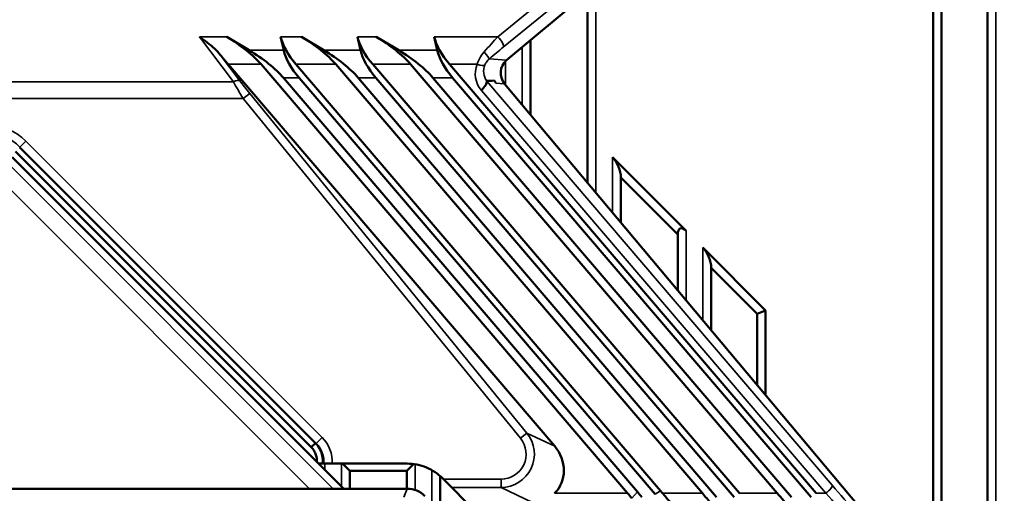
# Model space of a CAD drawing. Header units: millimetres. Extents: x 0 to 4638, y -120 to 1188.
# Tile 130 of 256: x 496 to 555, y 962 to 990. Entities that reach past the tile are written whole.
import ezdxf

# ---------------------------------------------------------------- set-up
doc = ezdxf.new("R2010")
doc.units = ezdxf.units.MM
doc.header["$LTSCALE"] = 2
for name, color, linetype, lineweight in [('Bemaßung (ISO)', 7, 'Continuous', 25), ('Sichtbar (ISO)', 7, 'Continuous', 50), ('Sichtbar schmal (ISO)', 7, 'Continuous', 35)]:
    doc.layers.add(name, color=color, linetype=linetype, lineweight=lineweight)
doc.styles.add('Notiztext (DIN)', font='isocpeur.ttf')
doc.dimstyles.new('Standard (DIN)', dxfattribs={"dimscale": 2, "dimtxt": 3.5, "dimasz": 2.5, "dimexe": 2, "dimexo": 0.5, "dimgap": 0.5, "dimtad": 1, "dimrnd": 1e-08, "dimtxsty": 'Notiztext (DIN)', "dimcen": 0.09, "dimdle": 10, "dimclrd": 256, "dimclre": 256, "dimclrt": 256, "dimadec": 0, "dimazin": 0, "dimtfac": 1, "dimtmove": 0, "dimatfit": 3, "dimfxl": 1, "dimtolj": 1, "dimtzin": 0, "dimlwd": -1, "dimlwe": -1, "dimarcsym": 0})

# ---------------------------------------------------------------- blocks, each defined once
blk = doc.blocks.new('*D37')
at = {"layer": 'Bemaßung (ISO)', "transparency": 16777216}
for p, q in [((260.895, 939.952), (260.895, 1084.205)), ((694.895, 939.352), (694.895, 1084.205)), ((265.895, 1080.205), (689.895, 1080.205))]:
    blk.add_line(p, q, dxfattribs=at)
for points in [[(265.895, 1081.038), (265.895, 1079.372), (260.895, 1080.205)], [(689.895, 1081.038), (689.895, 1079.372), (694.895, 1080.205)]]:
    blk.add_solid(points, dxfattribs=at)
at = {"layer": 'Defpoints', "color": 0, "transparency": 16777216}
for p in [(694.895, 1080.205), (260.895, 938.952), (694.895, 938.352)]:
    blk.add_point(p, dxfattribs=at)
at = {"layer": 'Bemaßung (ISO)', "transparency": 16777216, "insert": (470.545, 1088.205), "char_height": 7, "attachment_point": 1, "style": 'Notiztext (DIN)'}
blk.add_mtext('\\A1;434', dxfattribs=at)

msp = doc.modelspace()

# ---------------------------------------------------------------- linework, layer by layer
at = {"layer": 'Sichtbar (ISO)'}
for p, q in [((534.5457, 995.1309), (525.3527, 987.4171)), ((550.8546, 955.4702), (550.8546, 991.9519)), ((551.3546, 954.8743), (551.3546, 991.9519)), ((554.1072, 948.7033), (554.1072, 991.9519)), ((530.1822, 991.4695), (530.1822, 980.1067)), ((508.6177, 988.8225), (509.9586, 988.0183)), ((511.8379, 988.8225), (512.0222, 988.0183)), ((513.0878, 988.8225), (514.4287, 988.0183)), ((516.43, 988.8225), (516.6143, 988.0183)), ((517.558, 988.8225), (518.8988, 988.0183)), ((521.0221, 988.8225), (521.2064, 988.0183)), ((526.7822, 984.1587), (526.7822, 988.6166)), ((528.2267, 964.3387), (508.7088, 987.1739)), ((510.6671, 987.1739), (532.5877, 961.5277)), ((512.7541, 987.1739), (534.5526, 961.6705)), ((515.1372, 987.1739), (537.0578, 961.5277)), ((517.3462, 987.1739), (539.2668, 961.5277)), ((519.6073, 987.1739), (541.5279, 961.5277)), ((521.9383, 987.1739), (543.8589, 961.5277)), ((533.1717, 961.609), (512.008, 986.3698)), ((534.2241, 961.4663), (512.9384, 986.3698)), ((537.9053, 961.3007), (516.4781, 986.3698)), ((538.9577, 961.3007), (517.5305, 986.3698)), ((542.3754, 961.3007), (520.9482, 986.3698)), ((543.5498, 961.3007), (522.1226, 986.3698)), ((525.2295, 986.0091), (552.9042, 953.0276)), ((513.6712, 964.278), (495.9893, 981.9599)), ((496.2389, 982.2095), (513.9207, 964.5276)), ((495.7887, 981.6306), (515.6175, 961.8019)), ((536.0822, 977.2147), (531.6822, 981.6147)), ((532.1822, 977.7232), (532.1822, 980.4075)), ((535.5822, 977.0075), (532.1822, 980.4075)), ((535.5822, 977.0075), (535.5822, 973.6713)), ((540.8347, 972.4621), (537.0822, 976.2147)), ((537.5822, 971.2878), (537.5822, 975.0075)), ((540.3347, 972.255), (537.5822, 975.0075)), ((540.8347, 972.4621), (540.3347, 972.255)), ((540.3347, 972.255), (540.3347, 968.0074)), ((540.8347, 972.4621), (540.8347, 967.4115)), ((513.9207, 964.5276), (513.6712, 964.278)), ((526.7822, 964.7875), (526.7822, 964.7919)), ((514.3517, 963.3019), (514.4238, 963.3019)), ((514.4238, 963.3019), (514.9137, 963.3019)), ((519.4077, 963.3019), (514.9137, 963.3019)), ((515.9802, 962.8701), (515.5485, 963.3019)), ((519.791, 963.2771), (519.3841, 962.8701)), ((515.9802, 962.8701), (519.3841, 962.8701)), ((515.9822, 961.8019), (515.9822, 962.8701)), ((519.3822, 962.8701), (519.3822, 961.8019)), ((521.3822, 960.4464), (521.3822, 962.5586)), ((526.7822, 962.9423), (526.7822, 962.9425)), ((521.5742, 962.3756), (521.525, 962.4249)), ((521.5742, 962.3756), (522.0723, 961.8775)), ((436.3817, 961.8019), (519.4077, 961.8019)), ((522.9622, 960.9876), (522.0723, 961.8775))]:
    msp.add_line(p, q, dxfattribs=at)
for centre, major_axis, ratio, start_param, end_param in [((508.2456, 987.8225), (-2.8582, 1.7925), 0.3103495, 3.9226061, 4.776467), ((513.637, 987.8225), (1.6512, -1.8644), 0.4384313, 3.8184162, 4.6722771), ((512.7157, 987.8225), (-2.8582, 1.7925), 0.3103495, 3.9226061, 4.776467), ((518.2292, 987.8225), (1.6512, -1.8644), 0.4384313, 3.8184162, 4.6722771), ((517.1858, 987.8225), (-2.8582, 1.7925), 0.3103495, 3.9226061, 4.776467), ((522.8213, 987.8225), (1.6512, -1.8644), 0.4384313, 3.8184162, 4.6722771), ((509.5864, 987.0183), (-2.8582, 1.7925), 0.3103495, 3.9226061, 4.776467), ((513.8214, 987.0183), (-1.6512, 1.8644), 0.4384313, 0.6768235, 1.5306844), ((514.0566, 987.0183), (-2.8582, 1.7925), 0.3103495, 3.9226061, 4.776467), ((518.4135, 987.0183), (-1.6512, 1.8644), 0.4384313, 0.6768235, 1.5306844), ((518.5267, 987.0183), (-2.8582, 1.7925), 0.3103495, 3.9226061, 4.776467), ((523.0056, 987.0183), (-1.6512, 1.8644), 0.4384313, 0.6768235, 1.5306844), ((508.3932, 987.8225), (-1.642, 1.9969), 0.0675767, 1.551041, 1.8455478), ((525.9968, 986.6513), (0.9974, -0.0873), 0.9987828, 2.3568035, 3.9263818), ((525.2105, 985.2807), (0.6041, -0.9159), 0.0742516, 2.9574572, 3.1328816), ((531.6822, 980.9075), (0.3536, -0.8536), 0.4142136, 0.7853982, 2.3561945), ((536.0822, 976.5075), (-0.3536, 0.8536), 0.4142136, 5.4977871, 7.0685835), ((537.0822, 975.5075), (0.3536, -0.8536), 0.4142136, 0.7853982, 2.3561945), ((526.7319, 963.0558), (-1.3694, 1.6401), 0.9218886, 3.2258011, 4.7249341), ((519.4029, 960.2961), (-0.5766, -1.392), 0.9955462, 2.7504693, 3.532716), ((544.6953, 958.2848), (-14.2909, 8.9627), 0.3103495, 0.7810135, 0.8121749), ((516.1144, 948.5699), (-21.9338, 0.0374), 0.9458128, 3.8040925, 3.8230556), ((549.1654, 958.2848), (-14.2909, 8.9627), 0.3103495, 0.7810135, 0.8434602), ((553.6356, 958.2848), (-14.2909, 8.9627), 0.3103495, 0.7810135, 0.8739734)]:
    msp.add_ellipse(centre, major_axis=major_axis, ratio=ratio, start_param=start_param, end_param=end_param, dxfattribs=at)
for points, knots in [([(508.2258, 987.751), (508.1228, 987.8774), (508.0059, 987.996), (507.6261, 988.3539), (507.2782, 988.62), (506.9866, 988.8225)], [0.37741104, 0.37741104, 0.37741104, 0.37741104, 0.42255975, 0.42255975, 0.53468028, 0.53468028, 0.53468028, 0.53468028]), ([(523.8459, 985.6133), (524.0218, 985.8103), (524.1922, 986.0442), (524.1678, 986.1525), (524.1658, 986.1611), (524.1629, 986.1691), (524.1571, 986.1909)], [0, 0, 0, 0, 0.91927106, 0.91927106, 0.91927106, 0.99227433, 0.99227433, 0.99227433, 0.99227433]), ([(524.7133, 986.0543), (524.7119, 986.0562), (524.7105, 986.0581), (524.7091, 986.06), (524.6791, 986.1005), (524.6523, 986.1437), (524.6291, 986.1894)], [0, 0, 0, 0, 0.045201, 0.045201, 0.045201, 1, 1, 1, 1]), ([(514.0125, 963.4068), (514.015, 963.4601), (514.0138, 963.5136), (514.0004, 963.6558), (513.9815, 963.7428), (513.9238, 963.9115), (513.8852, 963.9924), (513.7907, 964.1441), (513.7347, 964.2148), (513.6712, 964.278)], [-0.096333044, -0.096333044, -0.096333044, -0.096333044, -0.080364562, -0.080364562, -0.053620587, -0.053620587, -0.026883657, -0.026883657, 0, 0, 0, 0]), ([(513.9207, 964.5276), (514.1523, 964.2945), (514.2768, 964.0301), (514.3313, 963.759), (514.3612, 963.6106), (514.3685, 963.4584), (514.3513, 963.3019)], [0, 0, 0, 0, 0.64623142, 0.64623142, 0.64623142, 0.99999728, 0.99999728, 0.99999728, 0.99999728]), ([(514.3513, 963.3019), (514.3201, 963.3019), (514.289, 963.3019), (514.2578, 963.3019), (514.2267, 963.3019), (514.1955, 963.3019), (514.1644, 963.3019), (514.1487, 963.3019), (514.1331, 963.3019), (514.1175, 963.3019)], [0, 0, 0, 0, 0.26827785, 0.26827785, 0.26827785, 0.53655571, 0.53655571, 0.53655571, 0.67111728, 0.67111728, 0.67111728, 0.67111728]), ([(521.525, 962.4249), (521.2481, 962.7017), (520.9157, 962.924), (520.5536, 963.074), (520.1903, 963.2245), (519.7978, 963.3019), (519.4077, 963.3019)], [0.00000181, 0.00000181, 0.00000181, 0.00000181, 0.49919362, 0.49919362, 0.49919362, 1, 1, 1, 1]), ([(537.1009, 958.768), (536.6887, 959.2304), (536.2792, 959.6939), (535.4695, 960.6156), (535.0686, 961.0747), (534.6756, 961.5277)], [0, 0, 0, 0, 0.18594134, 0.18594134, 0.37187061, 0.37187061, 0.37187061, 0.37187061])]:
    msp.add_open_spline(points, degree=3, knots=knots, dxfattribs=at)
for points in [[(524.6069, 986.1969), (524.4559, 986.1956), (524.3053, 986.1944), (524.1571, 986.1909)], [(534.5526, 961.6705), (534.5934, 961.6227), (534.6344, 961.5751), (534.6756, 961.5277)]]:
    msp.add_open_spline(points, degree=3, dxfattribs=at)
at = {"layer": 'Sichtbar schmal (ISO)'}
for p, q in [((524.8246, 988.8225), (529.6498, 992.7675)), ((529.971, 992.1347), (525.1458, 988.1897)), ((554.6072, 947.4962), (554.6072, 991.9519)), ((530.6822, 991.889), (530.6822, 979.5109)), ((506.9866, 988.8225), (509.0147, 986.1214)), ((508.6177, 988.8225), (506.9866, 988.8225)), ((513.0878, 988.8225), (511.8379, 988.8225)), ((517.558, 988.8225), (516.43, 988.8225)), ((524.8246, 988.8225), (521.0221, 988.8225)), ((512.0222, 988.0183), (509.9586, 988.0183)), ((516.6143, 988.0183), (514.4287, 988.0183)), ((521.2064, 988.0183), (518.8988, 988.0183)), ((526.2822, 984.7546), (526.2822, 988.197)), ((509.4006, 986.1863), (508.2258, 987.751)), ((525.3527, 987.4171), (524.3217, 987.5073)), ((525.2822, 987.3519), (525.2822, 985.9463)), ((508.7088, 987.1739), (510.6671, 987.1739)), ((512.7541, 987.1739), (515.1372, 987.1739)), ((517.3462, 987.1739), (519.6073, 987.1739)), ((521.9383, 987.1739), (523.5918, 987.1739)), ((509.0147, 986.1214), (446.7746, 986.1214)), ((512.008, 986.3698), (512.9384, 986.3698)), ((516.4781, 986.3698), (517.5305, 986.3698)), ((520.9482, 986.3698), (522.1226, 986.3698)), ((524.1695, 986.1659), (544.8154, 962.011)), ((525.2295, 986.0091), (524.7133, 986.0543)), ((544.4326, 961.5277), (523.8459, 985.6133)), ((446.1853, 985.1214), (509.604, 985.1214)), ((509.9899, 985.4363), (509.604, 985.1214)), ((509.604, 985.1214), (526.1747, 964.8146)), ((526.5606, 965.1296), (509.9899, 985.4363)), ((496.599, 982.5809), (496.2468, 982.2287)), ((496.599, 982.5809), (514.3195, 964.8605)), ((496.2389, 982.2095), (496.2468, 982.2287)), ((513.9673, 964.5083), (496.2468, 982.2287)), ((531.6822, 978.3191), (531.6822, 981.6147)), ((495.6009, 981.1771), (514.9762, 961.8019)), ((513.5639, 961.8019), (494.8948, 980.471)), ((536.0822, 977.2147), (536.0822, 973.0754)), ((537.0822, 971.8836), (537.0822, 976.2147)), ((514.3195, 964.8605), (513.9673, 964.5083)), ((526.5606, 965.1296), (526.1747, 964.8146)), ((526.5606, 965.1296), (528.2267, 964.3387)), ((513.9673, 964.5083), (513.9207, 964.5276)), ((526.2822, 964.6655), (526.2822, 964.6656)), ((514.4822, 963.3019), (514.4822, 962.9372)), ((515.4822, 961.9372), (515.4822, 963.3019)), ((519.8822, 963.2639), (519.8822, 961.7246)), ((520.8822, 960.9464), (520.8822, 962.9135)), ((526.2822, 963.0568), (526.2822, 963.0569)), ((525.0169, 962.3756), (521.5742, 962.3756)), ((525.0169, 961.8775), (525.0169, 962.3756)), ((525.2822, 962.3987), (525.2822, 962.3986)), ((526.2822, 962.3301), (526.2822, 962.3374)), ((519.1984, 961.2967), (519.4077, 961.8019)), ((522.0723, 961.8775), (525.0169, 961.8775)), ((526.8916, 960.9876), (525.0169, 961.8775)), ((525.2822, 961.897), (525.2822, 961.896)), ((528.2236, 961.5277), (532.5877, 961.5277)), ((533.1717, 961.609), (532.8455, 961.2314)), ((534.2241, 961.4663), (534.5526, 961.6705)), ((534.6756, 961.5277), (537.0578, 961.5277)), ((539.2668, 961.5277), (541.5279, 961.5277)), ((543.8589, 961.5277), (544.4326, 961.5277))]:
    msp.add_line(p, q, dxfattribs=at)
for centre, major_axis, ratio, start_param, end_param in [((524.0014, 987.8225), (-1.7889, -1.9996), 0.0226408, 4.2090428, 4.6876042), ((524.8246, 988.5725), (0.3165, -0.3871), 0.3432383, 0.0371654, 1.9682725), ((524.0005, 987.8901), (0.321, -0.3833), 0.028922, 0.0349212, 1.6053214), ((524.3226, 987.4397), (-1.7892, -1.4995), 0.0224306, 4.2155482, 4.6941096), ((524.9806, 986.5781), (1.0671, -1.0753), 0.9830634, 3.5315219, 4.6367919), ((523.5918, 987.3361), (0.4618, -0.1916), 0.3018748, 4.8369833, 6.2340608), ((524.9806, 986.7402), (-0.725, 0.7108), 0.9746276, 0.3803651, 1.376384), ((509.0147, 985.8714), (0.3998, 0.3002), 0.4191777, 0.0961447, 1.2658834), ((509.7734, 985.1214), (1.2296, -1.9986), 0.0615251, 4.1509569, 4.6745557), ((510.1593, 985.4363), (1.2315, -1.4977), 0.0675767, 4.1332796, 4.6568784), ((526.7862, 983.5185), (2.5773, -3.0748), 0.0173995, 2.5257092, 2.606634), ((494.264, 980.2312), (1.2685, 3.0624), 0.9955462, 5.8920619, 6.6743087), ((494.264, 980.2312), (1.078, 2.6026), 0.9939686, 5.8920619, 6.6743087), ((512.8738, 963.4669), (-1.8954, 0.7851), 0.9748485, 3.4610763, 4.3106026), ((524.9928, 963.8813), (-1.8256, 0.8666), 0.9897029, 2.0219293, 4.2612561), ((512.8738, 963.4669), (-1.4451, 0.5986), 0.9589709, 3.4397697, 4.3106026), ((524.9928, 963.8813), (-1.383, 0.6565), 0.9798152, 2.0219293, 4.2612561), ((544.4326, 961.6898), (0.3801, 0.3249), 0.2521753, 4.5000957, 6.2471124), ((547.2198, 958.606), (-8.8191, 10.4974), 0.0267374, 4.6899301, 5.0201922), ((546.837, 958.2848), (-8.8194, 9.9972), 0.026932, 4.6886343, 5.0188964)]:
    msp.add_ellipse(centre, major_axis=major_axis, ratio=ratio, start_param=start_param, end_param=end_param, dxfattribs=at)
for points, knots in [([(524.0005, 987.9126), (523.8926, 987.7922), (523.8014, 987.6539), (523.7286, 987.5109), (523.6729, 987.4013), (523.627, 987.287), (523.5918, 987.1739)], [0, 0, 0, 0, 0.5662232, 0.5662232, 0.5662232, 1, 1, 1, 1]), ([(524.0502, 987.1379), (524.0731, 987.194), (524.1035, 987.2521), (524.1403, 987.3067), (524.1899, 987.3803), (524.2525, 987.4495), (524.3217, 987.5073)], [0, 0, 0, 0, 0.424423, 0.424423, 0.424423, 1, 1, 1, 1])]:
    msp.add_open_spline(points, degree=3, knots=knots, dxfattribs=at)

# ---------------------------------------------------------------- dimensions: what is measured, and where the dimension line sits
at = {"layer": 'Bemaßung (ISO)'}
dim = msp.add_linear_dim(base=(694.8947, 1080.2049), p1=(260.8947, 938.9519), p2=(694.8947, 938.3519), angle=180, dimstyle='Standard (DIN)', override={"dimgap": 0.5, "dimdec": 2, "dimtol": 0, "dimlim": 0, "dimtp": 0, "dimtm": 0, "dimtdec": 2, "dimtofl": 0, "dimatfit": 1}, dxfattribs=at)
dim.commit()
dim.dimension.update_dxf_attribs({"geometry": '*D37', "text_midpoint": (477.8947, 1080.2049), "dimtype": 160})

doc.saveas('drawing.dxf')
